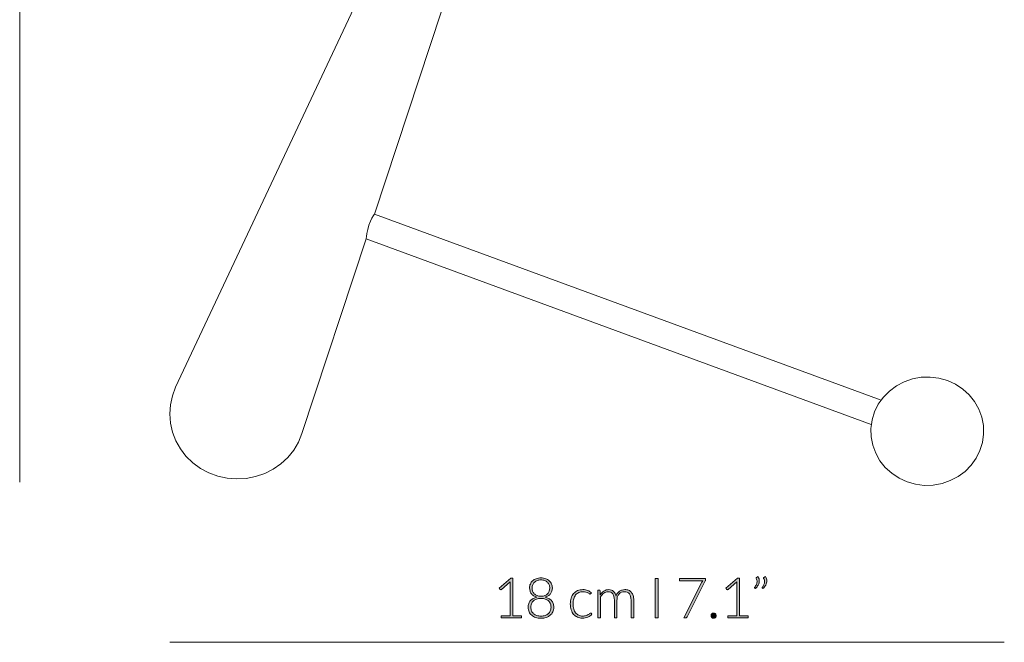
# Model space of a CAD drawing. Header units: inches. Extents: x 40 to 168, y -197 to -113.
# Tile 1 of 3: x 45 to 107, y -197 to -158. Entities that reach past the tile are written whole.
import ezdxf

# ---------------------------------------------------------------- set-up
doc = ezdxf.new("R2010")
doc.units = ezdxf.units.IN
doc.header["$MEASUREMENT"] = 0
doc.layers.add('Capa 1', color=7, linetype='Continuous')

# ---------------------------------------------------------------- blocks, each defined once
blk = doc.blocks.new('block 2')
at = {"layer": 'Capa 1'}
h = blk.add_hatch(color=250, dxfattribs=at)
h.dxf.hatch_style = 2
edge = h.paths.add_edge_path()
edge.add_spline(control_points=[(75.629, -195.36), (75.629, -195.36), (76.201, -195.36), (76.201, -195.36), (76.201, -195.36), (76.201, -193.34), (76.201, -193.34), (76.201, -193.3), (76.203, -193.258), (76.206, -193.213), (76.206, -193.213), (75.658, -193.701), (75.658, -193.701), (75.646, -193.712), (75.632, -193.717), (75.616, -193.717), (75.596, -193.717), (75.58, -193.709), (75.57, -193.696), (75.57, -193.696), (75.519, -193.625), (75.519, -193.625), (75.519, -193.625), (76.238, -192.99), (76.238, -192.99), (76.238, -192.99), (76.368, -192.99), (76.368, -192.99), (76.368, -192.99), (76.368, -195.36), (76.368, -195.36), (76.368, -195.36), (76.911, -195.36), (76.911, -195.36), (76.911, -195.36), (76.911, -195.488), (76.911, -195.488), (76.911, -195.488), (75.629, -195.488), (75.629, -195.488), (75.629, -195.488), (75.629, -195.36), (75.629, -195.36)], knot_values=[0, 0, 0, 0, 1, 1, 1, 2, 2, 2, 3, 3, 3, 4, 4, 4, 5, 5, 5, 6, 6, 6, 7, 7, 7, 8, 8, 8, 9, 9, 9, 10, 10, 10, 11, 11, 11, 12, 12, 12, 13, 13, 13, 14, 14, 14, 14], degree=3, periodic=1)
h = blk.add_hatch(color=250, dxfattribs=at)
h.dxf.hatch_style = 2
edge = h.paths.add_edge_path()
edge.add_spline(control_points=[(78.146, -195.517), (78.026, -195.517), (77.917, -195.501), (77.818, -195.469), (77.719, -195.438), (77.634, -195.392), (77.563, -195.332), (77.492, -195.272), (77.437, -195.2), (77.397, -195.116), (77.357, -195.032), (77.337, -194.937), (77.337, -194.831), (77.337, -194.74), (77.35, -194.658), (77.377, -194.587), (77.403, -194.515), (77.44, -194.453), (77.488, -194.401), (77.536, -194.347), (77.594, -194.303), (77.66, -194.268), (77.726, -194.233), (77.799, -194.207), (77.879, -194.189), (77.806, -194.168), (77.741, -194.139), (77.685, -194.103), (77.629, -194.066), (77.582, -194.024), (77.544, -193.973), (77.506, -193.922), (77.476, -193.867), (77.457, -193.805), (77.437, -193.743), (77.427, -193.678), (77.427, -193.607), (77.427, -193.519), (77.443, -193.437), (77.477, -193.359), (77.51, -193.282), (77.558, -193.215), (77.62, -193.157), (77.682, -193.1), (77.758, -193.054), (77.846, -193.022), (77.935, -192.989), (78.035, -192.972), (78.146, -192.972), (78.256, -192.972), (78.356, -192.989), (78.444, -193.022), (78.532, -193.054), (78.608, -193.1), (78.671, -193.157), (78.734, -193.215), (78.782, -193.282), (78.815, -193.359), (78.849, -193.437), (78.865, -193.519), (78.865, -193.607), (78.865, -193.678), (78.855, -193.743), (78.835, -193.805), (78.815, -193.867), (78.786, -193.922), (78.747, -193.973), (78.709, -194.024), (78.661, -194.066), (78.605, -194.103), (78.549, -194.139), (78.484, -194.168), (78.411, -194.189), (78.491, -194.207), (78.564, -194.233), (78.631, -194.268), (78.697, -194.303), (78.754, -194.347), (78.802, -194.401), (78.85, -194.453), (78.888, -194.515), (78.914, -194.587), (78.941, -194.658), (78.955, -194.74), (78.955, -194.831), (78.955, -194.937), (78.935, -195.032), (78.895, -195.116), (78.855, -195.2), (78.8, -195.272), (78.729, -195.332), (78.658, -195.392), (78.573, -195.438), (78.474, -195.469), (78.375, -195.501), (78.266, -195.517), (78.146, -195.517)], knot_values=[0, 0, 0, 0, 1, 1, 1, 2, 2, 2, 3, 3, 3, 4, 4, 4, 5, 5, 5, 6, 6, 6, 7, 7, 7, 8, 8, 8, 9, 9, 9, 10, 10, 10, 11, 11, 11, 12, 12, 12, 13, 13, 13, 14, 14, 14, 15, 15, 15, 16, 16, 16, 17, 17, 17, 18, 18, 18, 19, 19, 19, 20, 20, 20, 21, 21, 21, 22, 22, 22, 23, 23, 23, 24, 24, 24, 25, 25, 25, 26, 26, 26, 27, 27, 27, 28, 28, 28, 29, 29, 29, 30, 30, 30, 31, 31, 31, 32, 32, 32, 32], degree=3, periodic=1)
edge = h.paths.add_edge_path()
edge.add_spline(control_points=[(78.146, -195.383), (78.241, -195.383), (78.327, -195.37), (78.405, -195.344), (78.483, -195.317), (78.55, -195.28), (78.607, -195.231), (78.663, -195.183), (78.706, -195.124), (78.737, -195.056), (78.767, -194.988), (78.782, -194.912), (78.782, -194.829), (78.782, -194.72), (78.762, -194.629), (78.723, -194.557), (78.683, -194.484), (78.632, -194.426), (78.57, -194.383), (78.508, -194.339), (78.439, -194.308), (78.364, -194.29), (78.289, -194.272), (78.216, -194.263), (78.146, -194.263), (78.076, -194.263), (78.003, -194.272), (77.928, -194.29), (77.853, -194.308), (77.784, -194.339), (77.722, -194.383), (77.66, -194.426), (77.609, -194.484), (77.569, -194.557), (77.529, -194.629), (77.509, -194.72), (77.509, -194.829), (77.509, -194.912), (77.525, -194.988), (77.555, -195.056), (77.586, -195.124), (77.629, -195.183), (77.684, -195.231), (77.74, -195.28), (77.807, -195.317), (77.886, -195.344), (77.964, -195.37), (78.051, -195.383), (78.146, -195.383)], knot_values=[0, 0, 0, 0, 1, 1, 1, 2, 2, 2, 3, 3, 3, 4, 4, 4, 5, 5, 5, 6, 6, 6, 7, 7, 7, 8, 8, 8, 9, 9, 9, 10, 10, 10, 11, 11, 11, 12, 12, 12, 13, 13, 13, 14, 14, 14, 15, 15, 15, 16, 16, 16, 16], degree=3, periodic=1)
edge = h.paths.add_edge_path()
edge.add_spline(control_points=[(78.146, -194.128), (78.241, -194.128), (78.323, -194.113), (78.393, -194.084), (78.463, -194.056), (78.521, -194.017), (78.566, -193.969), (78.612, -193.92), (78.646, -193.864), (78.667, -193.802), (78.689, -193.74), (78.7, -193.676), (78.7, -193.609), (78.7, -193.537), (78.688, -193.471), (78.663, -193.409), (78.638, -193.348), (78.602, -193.294), (78.555, -193.248), (78.507, -193.203), (78.449, -193.167), (78.381, -193.141), (78.312, -193.116), (78.234, -193.102), (78.146, -193.102), (78.058, -193.102), (77.979, -193.116), (77.91, -193.141), (77.841, -193.167), (77.783, -193.203), (77.735, -193.248), (77.688, -193.294), (77.652, -193.348), (77.627, -193.409), (77.602, -193.471), (77.59, -193.537), (77.59, -193.609), (77.59, -193.676), (77.601, -193.74), (77.623, -193.802), (77.645, -193.864), (77.678, -193.92), (77.724, -193.969), (77.77, -194.017), (77.827, -194.056), (77.897, -194.084), (77.967, -194.113), (78.05, -194.128), (78.146, -194.128)], knot_values=[0, 0, 0, 0, 1, 1, 1, 2, 2, 2, 3, 3, 3, 4, 4, 4, 5, 5, 5, 6, 6, 6, 7, 7, 7, 8, 8, 8, 9, 9, 9, 10, 10, 10, 11, 11, 11, 12, 12, 12, 13, 13, 13, 14, 14, 14, 15, 15, 15, 16, 16, 16, 16], degree=3, periodic=1)
h = blk.add_hatch(color=250, dxfattribs=at)
h.dxf.hatch_style = 2
edge = h.paths.add_edge_path()
edge.add_spline(control_points=[(81.281, -193.973), (81.275, -193.979), (81.27, -193.984), (81.265, -193.988), (81.259, -193.992), (81.252, -193.994), (81.243, -193.994), (81.231, -193.994), (81.215, -193.986), (81.194, -193.971), (81.174, -193.955), (81.146, -193.937), (81.112, -193.918), (81.078, -193.9), (81.036, -193.882), (80.985, -193.867), (80.934, -193.851), (80.872, -193.842), (80.8, -193.842), (80.699, -193.842), (80.609, -193.86), (80.531, -193.896), (80.453, -193.932), (80.388, -193.984), (80.334, -194.051), (80.281, -194.117), (80.24, -194.198), (80.212, -194.293), (80.184, -194.388), (80.17, -194.494), (80.17, -194.613), (80.17, -194.736), (80.184, -194.845), (80.213, -194.94), (80.242, -195.035), (80.282, -195.115), (80.335, -195.18), (80.388, -195.245), (80.452, -195.295), (80.527, -195.329), (80.602, -195.362), (80.685, -195.38), (80.776, -195.38), (80.861, -195.38), (80.931, -195.37), (80.988, -195.35), (81.045, -195.33), (81.092, -195.308), (81.129, -195.285), (81.166, -195.261), (81.195, -195.24), (81.217, -195.22), (81.239, -195.2), (81.256, -195.189), (81.269, -195.189), (81.284, -195.189), (81.296, -195.196), (81.304, -195.207), (81.304, -195.207), (81.35, -195.264), (81.35, -195.264), (81.323, -195.299), (81.289, -195.331), (81.248, -195.362), (81.207, -195.393), (81.161, -195.419), (81.109, -195.441), (81.057, -195.464), (81.001, -195.481), (80.941, -195.493), (80.881, -195.505), (80.817, -195.511), (80.752, -195.511), (80.64, -195.511), (80.539, -195.491), (80.447, -195.451), (80.355, -195.411), (80.276, -195.352), (80.209, -195.275), (80.143, -195.198), (80.092, -195.104), (80.055, -194.993), (80.018, -194.881), (79.999, -194.755), (79.999, -194.613), (79.999, -194.479), (80.017, -194.357), (80.052, -194.247), (80.087, -194.137), (80.138, -194.042), (80.206, -193.962), (80.273, -193.882), (80.356, -193.821), (80.454, -193.777), (80.552, -193.733), (80.664, -193.711), (80.791, -193.711), (80.904, -193.711), (81.006, -193.729), (81.094, -193.765), (81.182, -193.802), (81.259, -193.851), (81.325, -193.913), (81.325, -193.913), (81.281, -193.973), (81.281, -193.973)], knot_values=[0, 0, 0, 0, 1, 1, 1, 2, 2, 2, 3, 3, 3, 4, 4, 4, 5, 5, 5, 6, 6, 6, 7, 7, 7, 8, 8, 8, 9, 9, 9, 10, 10, 10, 11, 11, 11, 12, 12, 12, 13, 13, 13, 14, 14, 14, 15, 15, 15, 16, 16, 16, 17, 17, 17, 18, 18, 18, 19, 19, 19, 20, 20, 20, 21, 21, 21, 22, 22, 22, 23, 23, 23, 24, 24, 24, 25, 25, 25, 26, 26, 26, 27, 27, 27, 28, 28, 28, 29, 29, 29, 30, 30, 30, 31, 31, 31, 32, 32, 32, 33, 33, 33, 34, 34, 34, 35, 35, 35, 35], degree=3, periodic=1)
h = blk.add_hatch(color=250, dxfattribs=at)
h.dxf.hatch_style = 2
edge = h.paths.add_edge_path()
edge.add_spline(control_points=[(81.729, -195.488), (81.729, -195.488), (81.729, -193.739), (81.729, -193.739), (81.729, -193.739), (81.821, -193.739), (81.821, -193.739), (81.851, -193.739), (81.869, -193.754), (81.873, -193.783), (81.873, -193.783), (81.889, -194.036), (81.889, -194.036), (81.923, -193.988), (81.96, -193.944), (81.998, -193.904), (82.037, -193.864), (82.078, -193.83), (82.122, -193.802), (82.166, -193.773), (82.213, -193.751), (82.263, -193.735), (82.313, -193.719), (82.365, -193.711), (82.42, -193.711), (82.548, -193.711), (82.65, -193.748), (82.726, -193.822), (82.803, -193.897), (82.854, -194), (82.881, -194.133), (82.902, -194.06), (82.932, -193.997), (82.97, -193.945), (83.008, -193.892), (83.051, -193.849), (83.101, -193.813), (83.15, -193.779), (83.203, -193.754), (83.261, -193.736), (83.319, -193.719), (83.379, -193.711), (83.44, -193.711), (83.526, -193.711), (83.604, -193.725), (83.673, -193.754), (83.742, -193.782), (83.801, -193.825), (83.849, -193.882), (83.898, -193.938), (83.935, -194.007), (83.961, -194.089), (83.987, -194.171), (83.999, -194.265), (83.999, -194.37), (83.999, -194.37), (83.999, -195.488), (83.999, -195.488), (83.999, -195.488), (83.832, -195.488), (83.832, -195.488), (83.832, -195.488), (83.832, -194.37), (83.832, -194.37), (83.832, -194.199), (83.795, -194.068), (83.722, -193.979), (83.648, -193.889), (83.542, -193.844), (83.405, -193.844), (83.344, -193.844), (83.286, -193.856), (83.23, -193.878), (83.175, -193.9), (83.125, -193.933), (83.083, -193.977), (83.04, -194.022), (83.006, -194.076), (82.981, -194.141), (82.955, -194.208), (82.943, -194.283), (82.943, -194.37), (82.943, -194.37), (82.943, -195.488), (82.943, -195.488), (82.943, -195.488), (82.776, -195.488), (82.776, -195.488), (82.776, -195.488), (82.776, -194.37), (82.776, -194.37), (82.776, -194.2), (82.742, -194.07), (82.674, -193.98), (82.605, -193.89), (82.507, -193.844), (82.376, -193.844), (82.282, -193.844), (82.193, -193.873), (82.113, -193.93), (82.032, -193.986), (81.96, -194.066), (81.896, -194.166), (81.896, -194.166), (81.896, -195.488), (81.896, -195.488), (81.896, -195.488), (81.729, -195.488), (81.729, -195.488)], knot_values=[0, 0, 0, 0, 1, 1, 1, 2, 2, 2, 3, 3, 3, 4, 4, 4, 5, 5, 5, 6, 6, 6, 7, 7, 7, 8, 8, 8, 9, 9, 9, 10, 10, 10, 11, 11, 11, 12, 12, 12, 13, 13, 13, 14, 14, 14, 15, 15, 15, 16, 16, 16, 17, 17, 17, 18, 18, 18, 19, 19, 19, 20, 20, 20, 21, 21, 21, 22, 22, 22, 23, 23, 23, 24, 24, 24, 25, 25, 25, 26, 26, 26, 27, 27, 27, 28, 28, 28, 29, 29, 29, 30, 30, 30, 31, 31, 31, 32, 32, 32, 33, 33, 33, 34, 34, 34, 35, 35, 35, 36, 36, 36, 36], degree=3, periodic=1)
at = {"layer": 'Capa 1', "lineweight": 0}
for points, knots in [([(75.629, -195.36), (75.629, -195.36), (76.201, -195.36), (76.201, -195.36), (76.201, -195.36), (76.201, -193.34), (76.201, -193.34), (76.201, -193.3), (76.203, -193.258), (76.206, -193.213), (76.206, -193.213), (75.658, -193.701), (75.658, -193.701), (75.646, -193.712), (75.632, -193.717), (75.616, -193.717), (75.596, -193.717), (75.58, -193.709), (75.57, -193.696), (75.57, -193.696), (75.519, -193.625), (75.519, -193.625), (75.519, -193.625), (76.238, -192.99), (76.238, -192.99), (76.238, -192.99), (76.368, -192.99), (76.368, -192.99), (76.368, -192.99), (76.368, -195.36), (76.368, -195.36), (76.368, -195.36), (76.911, -195.36), (76.911, -195.36), (76.911, -195.36), (76.911, -195.488), (76.911, -195.488), (76.911, -195.488), (75.629, -195.488), (75.629, -195.488), (75.629, -195.488), (75.629, -195.36), (75.629, -195.36)], [0, 0, 0, 0, 1, 1, 1, 2, 2, 2, 3, 3, 3, 4, 4, 4, 5, 5, 5, 6, 6, 6, 7, 7, 7, 8, 8, 8, 9, 9, 9, 10, 10, 10, 11, 11, 11, 12, 12, 12, 13, 13, 13, 14, 14, 14, 14]), ([(78.146, -195.517), (78.026, -195.517), (77.917, -195.501), (77.818, -195.469), (77.719, -195.438), (77.634, -195.392), (77.563, -195.332), (77.492, -195.272), (77.437, -195.2), (77.397, -195.116), (77.357, -195.032), (77.337, -194.937), (77.337, -194.831), (77.337, -194.74), (77.35, -194.658), (77.377, -194.587), (77.403, -194.515), (77.44, -194.453), (77.488, -194.401), (77.536, -194.347), (77.594, -194.303), (77.66, -194.268), (77.726, -194.233), (77.799, -194.207), (77.879, -194.189), (77.806, -194.168), (77.741, -194.139), (77.685, -194.103), (77.629, -194.066), (77.582, -194.024), (77.544, -193.973), (77.506, -193.922), (77.476, -193.867), (77.457, -193.805), (77.437, -193.743), (77.427, -193.678), (77.427, -193.607), (77.427, -193.519), (77.443, -193.437), (77.477, -193.359), (77.51, -193.282), (77.558, -193.215), (77.62, -193.157), (77.682, -193.1), (77.758, -193.054), (77.846, -193.022), (77.935, -192.989), (78.035, -192.972), (78.146, -192.972), (78.256, -192.972), (78.356, -192.989), (78.444, -193.022), (78.532, -193.054), (78.608, -193.1), (78.671, -193.157), (78.734, -193.215), (78.782, -193.282), (78.815, -193.359), (78.849, -193.437), (78.865, -193.519), (78.865, -193.607), (78.865, -193.678), (78.855, -193.743), (78.835, -193.805), (78.815, -193.867), (78.786, -193.922), (78.747, -193.973), (78.709, -194.024), (78.661, -194.066), (78.605, -194.103), (78.549, -194.139), (78.484, -194.168), (78.411, -194.189), (78.491, -194.207), (78.564, -194.233), (78.631, -194.268), (78.697, -194.303), (78.754, -194.347), (78.802, -194.401), (78.85, -194.453), (78.888, -194.515), (78.914, -194.587), (78.941, -194.658), (78.955, -194.74), (78.955, -194.831), (78.955, -194.937), (78.935, -195.032), (78.895, -195.116), (78.855, -195.2), (78.8, -195.272), (78.729, -195.332), (78.658, -195.392), (78.573, -195.438), (78.474, -195.469), (78.375, -195.501), (78.266, -195.517), (78.146, -195.517)], [0, 0, 0, 0, 1, 1, 1, 2, 2, 2, 3, 3, 3, 4, 4, 4, 5, 5, 5, 6, 6, 6, 7, 7, 7, 8, 8, 8, 9, 9, 9, 10, 10, 10, 11, 11, 11, 12, 12, 12, 13, 13, 13, 14, 14, 14, 15, 15, 15, 16, 16, 16, 17, 17, 17, 18, 18, 18, 19, 19, 19, 20, 20, 20, 21, 21, 21, 22, 22, 22, 23, 23, 23, 24, 24, 24, 25, 25, 25, 26, 26, 26, 27, 27, 27, 28, 28, 28, 29, 29, 29, 30, 30, 30, 31, 31, 31, 32, 32, 32, 32]), ([(78.146, -194.128), (78.241, -194.128), (78.323, -194.113), (78.393, -194.084), (78.463, -194.056), (78.521, -194.017), (78.566, -193.969), (78.612, -193.92), (78.646, -193.864), (78.667, -193.802), (78.689, -193.74), (78.7, -193.676), (78.7, -193.609), (78.7, -193.537), (78.688, -193.471), (78.663, -193.409), (78.638, -193.348), (78.602, -193.294), (78.555, -193.248), (78.507, -193.203), (78.449, -193.167), (78.381, -193.141), (78.312, -193.116), (78.234, -193.102), (78.146, -193.102), (78.058, -193.102), (77.979, -193.116), (77.91, -193.141), (77.841, -193.167), (77.783, -193.203), (77.735, -193.248), (77.688, -193.294), (77.652, -193.348), (77.627, -193.409), (77.602, -193.471), (77.59, -193.537), (77.59, -193.609), (77.59, -193.676), (77.601, -193.74), (77.623, -193.802), (77.645, -193.864), (77.678, -193.92), (77.724, -193.969), (77.77, -194.017), (77.827, -194.056), (77.897, -194.084), (77.967, -194.113), (78.05, -194.128), (78.146, -194.128)], [0, 0, 0, 0, 1, 1, 1, 2, 2, 2, 3, 3, 3, 4, 4, 4, 5, 5, 5, 6, 6, 6, 7, 7, 7, 8, 8, 8, 9, 9, 9, 10, 10, 10, 11, 11, 11, 12, 12, 12, 13, 13, 13, 14, 14, 14, 15, 15, 15, 16, 16, 16, 16]), ([(81.281, -193.973), (81.275, -193.979), (81.27, -193.984), (81.265, -193.988), (81.259, -193.992), (81.252, -193.994), (81.243, -193.994), (81.231, -193.994), (81.215, -193.986), (81.194, -193.971), (81.174, -193.955), (81.146, -193.937), (81.112, -193.918), (81.078, -193.9), (81.036, -193.882), (80.985, -193.867), (80.934, -193.851), (80.872, -193.842), (80.8, -193.842), (80.699, -193.842), (80.609, -193.86), (80.531, -193.896), (80.453, -193.932), (80.388, -193.984), (80.334, -194.051), (80.281, -194.117), (80.24, -194.198), (80.212, -194.293), (80.184, -194.388), (80.17, -194.494), (80.17, -194.613), (80.17, -194.736), (80.184, -194.845), (80.213, -194.94), (80.242, -195.035), (80.282, -195.115), (80.335, -195.18), (80.388, -195.245), (80.452, -195.295), (80.527, -195.329), (80.602, -195.362), (80.685, -195.38), (80.776, -195.38), (80.861, -195.38), (80.931, -195.37), (80.988, -195.35), (81.045, -195.33), (81.092, -195.308), (81.129, -195.285), (81.166, -195.261), (81.195, -195.24), (81.217, -195.22), (81.239, -195.2), (81.256, -195.189), (81.269, -195.189), (81.284, -195.189), (81.296, -195.196), (81.304, -195.207), (81.304, -195.207), (81.35, -195.264), (81.35, -195.264), (81.323, -195.299), (81.289, -195.331), (81.248, -195.362), (81.207, -195.393), (81.161, -195.419), (81.109, -195.441), (81.057, -195.464), (81.001, -195.481), (80.941, -195.493), (80.881, -195.505), (80.817, -195.511), (80.752, -195.511), (80.64, -195.511), (80.539, -195.491), (80.447, -195.451), (80.355, -195.411), (80.276, -195.352), (80.209, -195.275), (80.143, -195.198), (80.092, -195.104), (80.055, -194.993), (80.018, -194.881), (79.999, -194.755), (79.999, -194.613), (79.999, -194.479), (80.017, -194.357), (80.052, -194.247), (80.087, -194.137), (80.138, -194.042), (80.206, -193.962), (80.273, -193.882), (80.356, -193.821), (80.454, -193.777), (80.552, -193.733), (80.664, -193.711), (80.791, -193.711), (80.904, -193.711), (81.006, -193.729), (81.094, -193.765), (81.182, -193.802), (81.259, -193.851), (81.325, -193.913), (81.325, -193.913), (81.281, -193.973), (81.281, -193.973)], [0, 0, 0, 0, 1, 1, 1, 2, 2, 2, 3, 3, 3, 4, 4, 4, 5, 5, 5, 6, 6, 6, 7, 7, 7, 8, 8, 8, 9, 9, 9, 10, 10, 10, 11, 11, 11, 12, 12, 12, 13, 13, 13, 14, 14, 14, 15, 15, 15, 16, 16, 16, 17, 17, 17, 18, 18, 18, 19, 19, 19, 20, 20, 20, 21, 21, 21, 22, 22, 22, 23, 23, 23, 24, 24, 24, 25, 25, 25, 26, 26, 26, 27, 27, 27, 28, 28, 28, 29, 29, 29, 30, 30, 30, 31, 31, 31, 32, 32, 32, 33, 33, 33, 34, 34, 34, 35, 35, 35, 35]), ([(81.729, -195.488), (81.729, -195.488), (81.729, -193.739), (81.729, -193.739), (81.729, -193.739), (81.821, -193.739), (81.821, -193.739), (81.851, -193.739), (81.869, -193.754), (81.873, -193.783), (81.873, -193.783), (81.889, -194.036), (81.889, -194.036), (81.923, -193.988), (81.96, -193.944), (81.998, -193.904), (82.037, -193.864), (82.078, -193.83), (82.122, -193.802), (82.166, -193.773), (82.213, -193.751), (82.263, -193.735), (82.313, -193.719), (82.365, -193.711), (82.42, -193.711), (82.548, -193.711), (82.65, -193.748), (82.726, -193.822), (82.803, -193.897), (82.854, -194), (82.881, -194.133), (82.902, -194.06), (82.932, -193.997), (82.97, -193.945), (83.008, -193.892), (83.051, -193.849), (83.101, -193.813), (83.15, -193.779), (83.203, -193.754), (83.261, -193.736), (83.319, -193.719), (83.379, -193.711), (83.44, -193.711), (83.526, -193.711), (83.604, -193.725), (83.673, -193.754), (83.742, -193.782), (83.801, -193.825), (83.849, -193.882), (83.898, -193.938), (83.935, -194.007), (83.961, -194.089), (83.987, -194.171), (83.999, -194.265), (83.999, -194.37), (83.999, -194.37), (83.999, -195.488), (83.999, -195.488), (83.999, -195.488), (83.832, -195.488), (83.832, -195.488), (83.832, -195.488), (83.832, -194.37), (83.832, -194.37), (83.832, -194.199), (83.795, -194.068), (83.722, -193.979), (83.648, -193.889), (83.542, -193.844), (83.405, -193.844), (83.344, -193.844), (83.286, -193.856), (83.23, -193.878), (83.175, -193.9), (83.125, -193.933), (83.083, -193.977), (83.04, -194.022), (83.006, -194.076), (82.981, -194.141), (82.955, -194.208), (82.943, -194.283), (82.943, -194.37), (82.943, -194.37), (82.943, -195.488), (82.943, -195.488), (82.943, -195.488), (82.776, -195.488), (82.776, -195.488), (82.776, -195.488), (82.776, -194.37), (82.776, -194.37), (82.776, -194.2), (82.742, -194.07), (82.674, -193.98), (82.605, -193.89), (82.507, -193.844), (82.376, -193.844), (82.282, -193.844), (82.193, -193.873), (82.113, -193.93), (82.032, -193.986), (81.96, -194.066), (81.896, -194.166), (81.896, -194.166), (81.896, -195.488), (81.896, -195.488), (81.896, -195.488), (81.729, -195.488), (81.729, -195.488)], [0, 0, 0, 0, 1, 1, 1, 2, 2, 2, 3, 3, 3, 4, 4, 4, 5, 5, 5, 6, 6, 6, 7, 7, 7, 8, 8, 8, 9, 9, 9, 10, 10, 10, 11, 11, 11, 12, 12, 12, 13, 13, 13, 14, 14, 14, 15, 15, 15, 16, 16, 16, 17, 17, 17, 18, 18, 18, 19, 19, 19, 20, 20, 20, 21, 21, 21, 22, 22, 22, 23, 23, 23, 24, 24, 24, 25, 25, 25, 26, 26, 26, 27, 27, 27, 28, 28, 28, 29, 29, 29, 30, 30, 30, 31, 31, 31, 32, 32, 32, 33, 33, 33, 34, 34, 34, 35, 35, 35, 36, 36, 36, 36]), ([(78.146, -195.383), (78.241, -195.383), (78.327, -195.37), (78.405, -195.344), (78.483, -195.317), (78.55, -195.28), (78.607, -195.231), (78.663, -195.183), (78.706, -195.124), (78.737, -195.056), (78.767, -194.988), (78.782, -194.912), (78.782, -194.829), (78.782, -194.72), (78.762, -194.629), (78.723, -194.557), (78.683, -194.484), (78.632, -194.426), (78.57, -194.383), (78.508, -194.339), (78.439, -194.308), (78.364, -194.29), (78.289, -194.272), (78.216, -194.263), (78.146, -194.263), (78.076, -194.263), (78.003, -194.272), (77.928, -194.29), (77.853, -194.308), (77.784, -194.339), (77.722, -194.383), (77.66, -194.426), (77.609, -194.484), (77.569, -194.557), (77.529, -194.629), (77.509, -194.72), (77.509, -194.829), (77.509, -194.912), (77.525, -194.988), (77.555, -195.056), (77.586, -195.124), (77.629, -195.183), (77.684, -195.231), (77.74, -195.28), (77.807, -195.317), (77.886, -195.344), (77.964, -195.37), (78.051, -195.383), (78.146, -195.383)], [0, 0, 0, 0, 1, 1, 1, 2, 2, 2, 3, 3, 3, 4, 4, 4, 5, 5, 5, 6, 6, 6, 7, 7, 7, 8, 8, 8, 9, 9, 9, 10, 10, 10, 11, 11, 11, 12, 12, 12, 13, 13, 13, 14, 14, 14, 15, 15, 15, 16, 16, 16, 16])]:
    blk.add_open_spline(points, degree=3, knots=knots, dxfattribs=at)
blk = doc.blocks.new('block 4')
at = {"layer": 'Capa 1'}
h = blk.add_hatch(color=250, dxfattribs=at)
h.dxf.hatch_style = 2
h.paths.add_polyline_path([(85.535, -195.488), (85.354, -195.488), (85.354, -193), (85.535, -193)])
h = blk.add_hatch(color=250, dxfattribs=at)
h.dxf.hatch_style = 2
edge = h.paths.add_edge_path()
edge.add_spline(control_points=[(88.533, -193), (88.533, -193), (88.533, -193.076), (88.533, -193.076), (88.533, -193.096), (88.531, -193.113), (88.527, -193.128), (88.523, -193.142), (88.518, -193.155), (88.512, -193.166), (88.512, -193.166), (87.371, -195.425), (87.371, -195.425), (87.361, -195.444), (87.349, -195.46), (87.333, -195.471), (87.317, -195.483), (87.297, -195.488), (87.271, -195.488), (87.271, -195.488), (87.156, -195.488), (87.156, -195.488), (87.156, -195.488), (88.305, -193.238), (88.305, -193.238), (88.32, -193.207), (88.338, -193.18), (88.359, -193.155), (88.359, -193.155), (86.924, -193.155), (86.924, -193.155), (86.911, -193.155), (86.9, -193.151), (86.892, -193.141), (86.883, -193.132), (86.879, -193.12), (86.879, -193.108), (86.879, -193.108), (86.879, -193), (86.879, -193), (86.879, -193), (88.533, -193), (88.533, -193)], knot_values=[0, 0, 0, 0, 1, 1, 1, 2, 2, 2, 3, 3, 3, 4, 4, 4, 5, 5, 5, 6, 6, 6, 7, 7, 7, 8, 8, 8, 9, 9, 9, 10, 10, 10, 11, 11, 11, 12, 12, 12, 13, 13, 13, 14, 14, 14, 14], degree=3, periodic=1)
h = blk.add_hatch(color=250, dxfattribs=at)
h.dxf.hatch_style = 2
edge = h.paths.add_edge_path()
edge.add_spline(control_points=[(89.928, -195.36), (89.928, -195.36), (90.499, -195.36), (90.499, -195.36), (90.499, -195.36), (90.499, -193.34), (90.499, -193.34), (90.499, -193.3), (90.501, -193.258), (90.504, -193.213), (90.504, -193.213), (89.956, -193.701), (89.956, -193.701), (89.944, -193.712), (89.93, -193.717), (89.914, -193.717), (89.894, -193.717), (89.878, -193.709), (89.868, -193.696), (89.868, -193.696), (89.817, -193.625), (89.817, -193.625), (89.817, -193.625), (90.536, -192.99), (90.536, -192.99), (90.536, -192.99), (90.666, -192.99), (90.666, -192.99), (90.666, -192.99), (90.666, -195.36), (90.666, -195.36), (90.666, -195.36), (91.21, -195.36), (91.21, -195.36), (91.21, -195.36), (91.21, -195.488), (91.21, -195.488), (91.21, -195.488), (89.928, -195.488), (89.928, -195.488), (89.928, -195.488), (89.928, -195.36), (89.928, -195.36)], knot_values=[0, 0, 0, 0, 1, 1, 1, 2, 2, 2, 3, 3, 3, 4, 4, 4, 5, 5, 5, 6, 6, 6, 7, 7, 7, 8, 8, 8, 9, 9, 9, 10, 10, 10, 11, 11, 11, 12, 12, 12, 13, 13, 13, 14, 14, 14, 14], degree=3, periodic=1)
h = blk.add_hatch(color=250, dxfattribs=at)
h.dxf.hatch_style = 2
edge = h.paths.add_edge_path()
edge.add_spline(control_points=[(91.846, -192.892), (91.872, -192.936), (91.891, -192.98), (91.902, -193.024), (91.914, -193.068), (91.92, -193.113), (91.92, -193.157), (91.92, -193.248), (91.898, -193.336), (91.853, -193.421), (91.809, -193.505), (91.751, -193.582), (91.679, -193.651), (91.679, -193.651), (91.63, -193.619), (91.63, -193.619), (91.622, -193.612), (91.617, -193.604), (91.617, -193.595), (91.617, -193.585), (91.621, -193.577), (91.628, -193.57), (91.673, -193.512), (91.71, -193.452), (91.739, -193.393), (91.768, -193.335), (91.783, -193.273), (91.783, -193.21), (91.783, -193.142), (91.763, -193.072), (91.722, -193), (91.716, -192.991), (91.713, -192.982), (91.713, -192.972), (91.713, -192.956), (91.722, -192.944), (91.739, -192.937), (91.739, -192.937), (91.846, -192.892), (91.846, -192.892)], knot_values=[0, 0, 0, 0, 1, 1, 1, 2, 2, 2, 3, 3, 3, 4, 4, 4, 5, 5, 5, 6, 6, 6, 7, 7, 7, 8, 8, 8, 9, 9, 9, 10, 10, 10, 11, 11, 11, 12, 12, 12, 13, 13, 13, 13], degree=3, periodic=1)
edge = h.paths.add_edge_path()
edge.add_spline(control_points=[(92.319, -192.892), (92.345, -192.936), (92.364, -192.98), (92.375, -193.024), (92.387, -193.068), (92.393, -193.113), (92.393, -193.157), (92.393, -193.248), (92.371, -193.336), (92.326, -193.421), (92.282, -193.505), (92.224, -193.582), (92.152, -193.651), (92.152, -193.651), (92.103, -193.619), (92.103, -193.619), (92.095, -193.612), (92.091, -193.604), (92.091, -193.595), (92.091, -193.585), (92.094, -193.577), (92.101, -193.57), (92.146, -193.512), (92.183, -193.452), (92.212, -193.393), (92.241, -193.335), (92.256, -193.273), (92.256, -193.21), (92.256, -193.142), (92.236, -193.072), (92.195, -193), (92.189, -192.991), (92.186, -192.982), (92.186, -192.972), (92.186, -192.956), (92.195, -192.944), (92.212, -192.937), (92.212, -192.937), (92.319, -192.892), (92.319, -192.892)], knot_values=[0, 0, 0, 0, 1, 1, 1, 2, 2, 2, 3, 3, 3, 4, 4, 4, 5, 5, 5, 6, 6, 6, 7, 7, 7, 8, 8, 8, 9, 9, 9, 10, 10, 10, 11, 11, 11, 12, 12, 12, 13, 13, 13, 13], degree=3, periodic=1)
h = blk.add_hatch(color=250, dxfattribs=at)
h.dxf.hatch_style = 2
edge = h.paths.add_edge_path()
edge.add_spline(control_points=[(88.875, -195.353), (88.875, -195.331), (88.879, -195.31), (88.887, -195.29), (88.895, -195.27), (88.907, -195.253), (88.921, -195.238), (88.936, -195.223), (88.953, -195.212), (88.972, -195.203), (88.991, -195.194), (89.013, -195.189), (89.036, -195.189), (89.058, -195.189), (89.079, -195.194), (89.099, -195.203), (89.119, -195.212), (89.137, -195.223), (89.151, -195.238), (89.166, -195.253), (89.178, -195.27), (89.187, -195.29), (89.195, -195.31), (89.2, -195.331), (89.2, -195.353), (89.2, -195.377), (89.195, -195.398), (89.187, -195.418), (89.178, -195.437), (89.166, -195.454), (89.151, -195.469), (89.137, -195.483), (89.119, -195.495), (89.099, -195.503), (89.079, -195.511), (89.058, -195.515), (89.036, -195.515), (88.991, -195.515), (88.952, -195.5), (88.921, -195.469), (88.89, -195.438), (88.875, -195.399), (88.875, -195.353)], knot_values=[0, 0, 0, 0, 1, 1, 1, 2, 2, 2, 3, 3, 3, 4, 4, 4, 5, 5, 5, 6, 6, 6, 7, 7, 7, 8, 8, 8, 9, 9, 9, 10, 10, 10, 11, 11, 11, 12, 12, 12, 13, 13, 13, 14, 14, 14, 14], degree=3, periodic=1)
at = {"layer": 'Capa 1', "lineweight": 0}
blk.add_lwpolyline([(85.535, -195.488), (85.354, -195.488), (85.354, -193), (85.535, -193), (85.535, -195.488)], dxfattribs=at)
for points, knots in [([(88.533, -193), (88.533, -193), (88.533, -193.076), (88.533, -193.076), (88.533, -193.096), (88.531, -193.113), (88.527, -193.128), (88.523, -193.142), (88.518, -193.155), (88.512, -193.166), (88.512, -193.166), (87.371, -195.425), (87.371, -195.425), (87.361, -195.444), (87.349, -195.46), (87.333, -195.471), (87.317, -195.483), (87.297, -195.488), (87.271, -195.488), (87.271, -195.488), (87.156, -195.488), (87.156, -195.488), (87.156, -195.488), (88.305, -193.238), (88.305, -193.238), (88.32, -193.207), (88.338, -193.18), (88.359, -193.155), (88.359, -193.155), (86.924, -193.155), (86.924, -193.155), (86.911, -193.155), (86.9, -193.151), (86.892, -193.141), (86.883, -193.132), (86.879, -193.12), (86.879, -193.108), (86.879, -193.108), (86.879, -193), (86.879, -193), (86.879, -193), (88.533, -193), (88.533, -193)], [0, 0, 0, 0, 1, 1, 1, 2, 2, 2, 3, 3, 3, 4, 4, 4, 5, 5, 5, 6, 6, 6, 7, 7, 7, 8, 8, 8, 9, 9, 9, 10, 10, 10, 11, 11, 11, 12, 12, 12, 13, 13, 13, 14, 14, 14, 14]), ([(89.928, -195.36), (89.928, -195.36), (90.499, -195.36), (90.499, -195.36), (90.499, -195.36), (90.499, -193.34), (90.499, -193.34), (90.499, -193.3), (90.501, -193.258), (90.504, -193.213), (90.504, -193.213), (89.956, -193.701), (89.956, -193.701), (89.944, -193.712), (89.93, -193.717), (89.914, -193.717), (89.894, -193.717), (89.878, -193.709), (89.868, -193.696), (89.868, -193.696), (89.817, -193.625), (89.817, -193.625), (89.817, -193.625), (90.536, -192.99), (90.536, -192.99), (90.536, -192.99), (90.666, -192.99), (90.666, -192.99), (90.666, -192.99), (90.666, -195.36), (90.666, -195.36), (90.666, -195.36), (91.21, -195.36), (91.21, -195.36), (91.21, -195.36), (91.21, -195.488), (91.21, -195.488), (91.21, -195.488), (89.928, -195.488), (89.928, -195.488), (89.928, -195.488), (89.928, -195.36), (89.928, -195.36)], [0, 0, 0, 0, 1, 1, 1, 2, 2, 2, 3, 3, 3, 4, 4, 4, 5, 5, 5, 6, 6, 6, 7, 7, 7, 8, 8, 8, 9, 9, 9, 10, 10, 10, 11, 11, 11, 12, 12, 12, 13, 13, 13, 14, 14, 14, 14]), ([(91.846, -192.892), (91.872, -192.936), (91.891, -192.98), (91.902, -193.024), (91.914, -193.068), (91.92, -193.113), (91.92, -193.157), (91.92, -193.248), (91.898, -193.336), (91.853, -193.421), (91.809, -193.505), (91.751, -193.582), (91.679, -193.651), (91.679, -193.651), (91.63, -193.619), (91.63, -193.619), (91.622, -193.612), (91.617, -193.604), (91.617, -193.595), (91.617, -193.585), (91.621, -193.577), (91.628, -193.57), (91.673, -193.512), (91.71, -193.452), (91.739, -193.393), (91.768, -193.335), (91.783, -193.273), (91.783, -193.21), (91.783, -193.142), (91.763, -193.072), (91.722, -193), (91.716, -192.991), (91.713, -192.982), (91.713, -192.972), (91.713, -192.956), (91.722, -192.944), (91.739, -192.937), (91.739, -192.937), (91.846, -192.892), (91.846, -192.892)], [0, 0, 0, 0, 1, 1, 1, 2, 2, 2, 3, 3, 3, 4, 4, 4, 5, 5, 5, 6, 6, 6, 7, 7, 7, 8, 8, 8, 9, 9, 9, 10, 10, 10, 11, 11, 11, 12, 12, 12, 13, 13, 13, 13]), ([(92.319, -192.892), (92.345, -192.936), (92.364, -192.98), (92.375, -193.024), (92.387, -193.068), (92.393, -193.113), (92.393, -193.157), (92.393, -193.248), (92.371, -193.336), (92.326, -193.421), (92.282, -193.505), (92.224, -193.582), (92.152, -193.651), (92.152, -193.651), (92.103, -193.619), (92.103, -193.619), (92.095, -193.612), (92.091, -193.604), (92.091, -193.595), (92.091, -193.585), (92.094, -193.577), (92.101, -193.57), (92.146, -193.512), (92.183, -193.452), (92.212, -193.393), (92.241, -193.335), (92.256, -193.273), (92.256, -193.21), (92.256, -193.142), (92.236, -193.072), (92.195, -193), (92.189, -192.991), (92.186, -192.982), (92.186, -192.972), (92.186, -192.956), (92.195, -192.944), (92.212, -192.937), (92.212, -192.937), (92.319, -192.892), (92.319, -192.892)], [0, 0, 0, 0, 1, 1, 1, 2, 2, 2, 3, 3, 3, 4, 4, 4, 5, 5, 5, 6, 6, 6, 7, 7, 7, 8, 8, 8, 9, 9, 9, 10, 10, 10, 11, 11, 11, 12, 12, 12, 13, 13, 13, 13]), ([(88.875, -195.353), (88.875, -195.331), (88.879, -195.31), (88.887, -195.29), (88.895, -195.27), (88.907, -195.253), (88.921, -195.238), (88.936, -195.223), (88.953, -195.212), (88.972, -195.203), (88.991, -195.194), (89.013, -195.189), (89.036, -195.189), (89.058, -195.189), (89.079, -195.194), (89.099, -195.203), (89.119, -195.212), (89.137, -195.223), (89.151, -195.238), (89.166, -195.253), (89.178, -195.27), (89.187, -195.29), (89.195, -195.31), (89.2, -195.331), (89.2, -195.353), (89.2, -195.377), (89.195, -195.398), (89.187, -195.418), (89.178, -195.437), (89.166, -195.454), (89.151, -195.469), (89.137, -195.483), (89.119, -195.495), (89.099, -195.503), (89.079, -195.511), (89.058, -195.515), (89.036, -195.515), (88.991, -195.515), (88.952, -195.5), (88.921, -195.469), (88.89, -195.438), (88.875, -195.399), (88.875, -195.353)], [0, 0, 0, 0, 1, 1, 1, 2, 2, 2, 3, 3, 3, 4, 4, 4, 5, 5, 5, 6, 6, 6, 7, 7, 7, 8, 8, 8, 9, 9, 9, 10, 10, 10, 11, 11, 11, 12, 12, 12, 13, 13, 13, 14, 14, 14, 14])]:
    blk.add_open_spline(points, degree=3, knots=knots, dxfattribs=at)

msp = doc.modelspace()

# ---------------------------------------------------------------- linework, layer by layer
at = {"layer": 'Capa 1', "lineweight": 0}
for points in [[(45.261, -186.936), (45.261, -112.983)], [(107.377, -197.036), (54.743, -197.036)]]:
    msp.add_lwpolyline(points, dxfattribs=at)
at = {"layer": 'Capa 1', "color": 250, "lineweight": 13}
for points in [[(45.261, -186.936), (45.261, -112.983)], [(107.377, -197.036), (54.743, -197.036)]]:
    msp.add_lwpolyline(points, dxfattribs=at)
at = {"layer": 'Capa 1', "color": 250, "lineweight": 5}
for points in [[(74.732, -139.177), (55.097, -180.943)], [(67.639, -170.033), (77.485, -140.19)], [(67.117, -171.593), (67.124, -171.555), (67.135, -171.44), (67.167, -171.246), (67.215, -170.996), (67.295, -170.724), (67.385, -170.474), (67.486, -170.272), (67.577, -170.12), (67.629, -170.04)], [(99.599, -181.764), (67.639, -170.033)], [(63.067, -183.868), (67.117, -171.593)], [(67.117, -171.593), (98.988, -183.297)], [(98.998, -183.297), (98.966, -183.547), (98.977, -184.079), (99.078, -184.608), (99.269, -185.112), (99.529, -185.584), (99.871, -186.009), (100.284, -186.374), (100.746, -186.683), (101.247, -186.912), (101.779, -187.059), (102.332, -187.136), (102.895, -187.118), (103.448, -187.02), (103.97, -186.836), (104.464, -186.586), (104.906, -186.259), (105.288, -185.863), (105.6, -185.428), (105.84, -184.938), (106, -184.427), (106.07, -183.895), (106.06, -183.352), (105.962, -182.834), (105.771, -182.323), (105.5, -181.851), (105.155, -181.426), (104.756, -181.058), (104.293, -180.759), (103.789, -180.525), (103.257, -180.372), (102.704, -180.307), (102.141, -180.317), (101.591, -180.421), (101.067, -180.595), (100.576, -180.856), (100.131, -181.183), (99.752, -181.569), (99.606, -181.77), (99.429, -182.014), (99.188, -182.497), (99.036, -183.008), (98.998, -183.297)], [(55.098, -180.943), (54.899, -181.492), (54.768, -182.052), (54.725, -182.629), (54.768, -183.21), (54.899, -183.78), (55.108, -184.329), (55.4, -184.84), (55.751, -185.303), (56.182, -185.718), (56.665, -186.065), (57.187, -186.347), (57.761, -186.558), (58.346, -186.683), (58.947, -186.732), (59.548, -186.701), (60.143, -186.586), (60.717, -186.384), (61.248, -186.114), (61.739, -185.776), (62.173, -185.369), (62.546, -184.917), (62.844, -184.406), (63.067, -183.868)]]:
    msp.add_lwpolyline(points, dxfattribs=at)

# ---------------------------------------------------------------- block references
at = {"layer": 'Capa 1'}
for name in ['block 2', 'block 4']:
    msp.add_blockref(name, (0, 0), dxfattribs=at)

doc.saveas('drawing.dxf')
